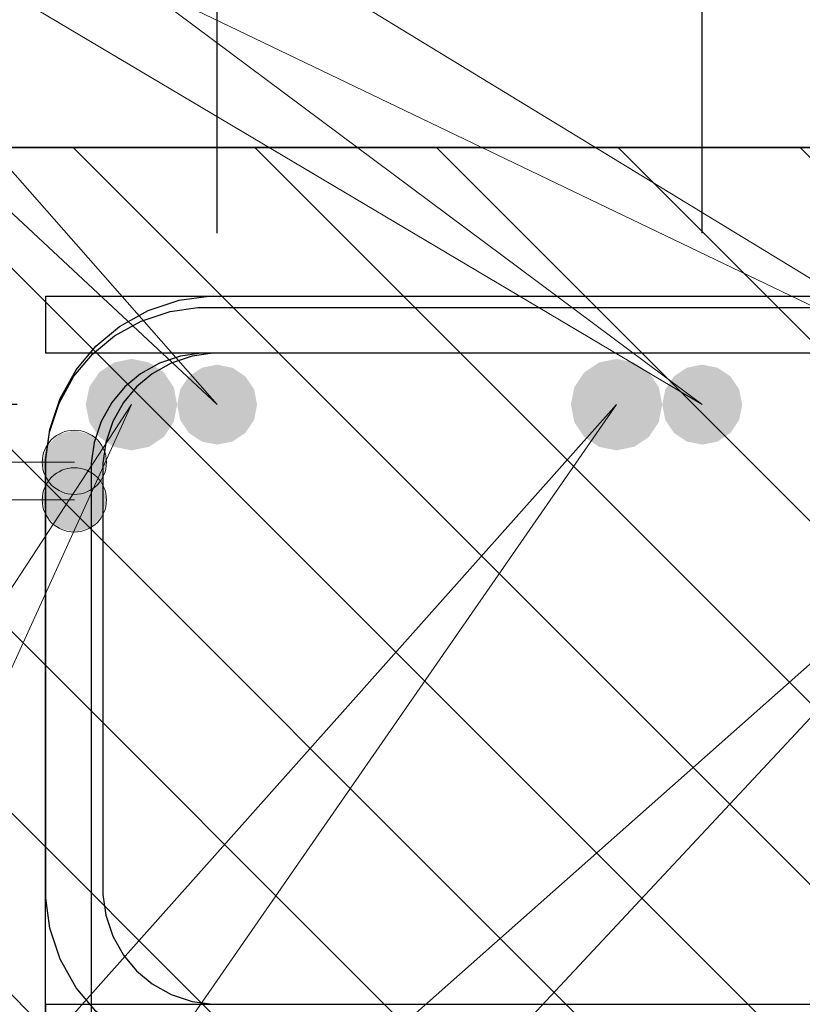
# Model space of a CAD drawing. Header units: metres. Extents: x -38 to 93, y -15 to 21.
# Tile 53 of 151: x 72.179 to 72.316, y 4.539 to 4.711. Entities that reach past the tile are written whole.
import ezdxf

# ---------------------------------------------------------------- set-up
doc = ezdxf.new("R2010")
doc.units = ezdxf.units.M
doc.header["$PDMODE"] = 65
for name, color, linetype, lineweight in [('XR$4$Арм. стержнями верхней зоны', 180, 'Continuous', 35), ('XR$4$Арм. стержнями нижней зоны', 180, 'Continuous', 35), ('XR$4$Арм.стержн. Арматура края', 96, 'Continuous', 35), ('XR$4$Арм.стержн. Доп. арматура', 180, 'Continuous', 35), ('XR$4$Арм.стержн. Хомут', 240, 'Continuous', 35), ('XR$4$Арм.стержн.горизонт. 1', 180, 'Continuous', 35), ('XR$4$Размерная линия (1)', 7, 'Continuous', 13), ('XR$6$Арм. стержнями верхней зоны', 180, 'Continuous', 35), ('XR$6$Арм. стержнями нижней зоны', 180, 'Continuous', 35), ('XR$6$Арм.стержн. Арматура края', 96, 'Continuous', 35), ('XR$6$Арм.стержн. Доп. арматура', 180, 'Continuous', 35), ('XR$6$Арм.стержн. Хомут', 240, 'Continuous', 35), ('XR$6$Арм.стержн.горизонт. 1', 180, 'Continuous', 35), ('XR$6$Размерная линия (1)', 7, 'Continuous', 13)]:
    doc.layers.add(name, color=color, linetype=linetype, lineweight=lineweight)
doc.styles.add('ISOCPEUR', font='txt')
doc.dimstyles.new('DIMSTYLE_11', dxfattribs={"dimtxt": 0.03, "dimasz": 0.03, "dimexe": 0, "dimexo": 0, "dimgap": 0.015, "dimtad": 2, "dimdec": 0, "dimlfac": 1000, "dimrnd": 1, "dimzin": 12, "dimdsep": 46, "dimtxsty": 'ISOCPEUR', "dimblk1": 'ALL_ML_STRICH', "dimblk2": 'ALL_ML_STRICH', "dimsah": 1, "dimcen": 0, "dimclrd": 7, "dimclre": 256, "dimclrt": 7, "dimadec": 0, "dimazin": 0, "dimtfac": 1, "dimtdec": 0, "dimtix": 1, "dimtmove": 2, "dimatfit": 3, "dimfxl": 0, "dimtvp": 1.2, "dimtzin": 0, "dimlwd": 0, "dimlwe": -3, "dimarcsym": 0})
doc.dimstyles.new('DIMSTYLE_12', dxfattribs={"dimtxt": 0.03, "dimasz": 0.03, "dimexe": 0, "dimexo": 0, "dimgap": 0.015, "dimtad": 2, "dimdec": 0, "dimlfac": 1000, "dimrnd": 1, "dimzin": 12, "dimdsep": 46, "dimtxsty": 'ISOCPEUR', "dimblk1": 'ALL_ML_STRICH', "dimblk2": 'ALL_ML_STRICH', "dimsah": 1, "dimcen": 0, "dimclrd": 7, "dimclre": 256, "dimclrt": 7, "dimadec": 0, "dimazin": 0, "dimtfac": 1, "dimtdec": 0, "dimtix": 1, "dimtmove": 2, "dimatfit": 3, "dimfxl": 0, "dimtzin": 0, "dimlwd": 0, "dimlwe": -3, "dimarcsym": 0})
doc.dimstyles.new('DIMSTYLE_15', dxfattribs={"dimtxt": 0.03, "dimasz": 0.03, "dimexe": 0, "dimexo": 0, "dimgap": 0.015, "dimtad": 2, "dimdec": 0, "dimlfac": 1000, "dimrnd": 5, "dimzin": 12, "dimdsep": 46, "dimtxsty": 'ISOCPEUR', "dimblk1": 'ALL_ML_STRICH', "dimblk2": 'ALL_ML_STRICH', "dimsah": 1, "dimcen": 0, "dimclrd": 7, "dimclre": 256, "dimclrt": 7, "dimadec": 0, "dimazin": 0, "dimtfac": 1, "dimtdec": 0, "dimtix": 1, "dimtmove": 2, "dimatfit": 3, "dimfxl": 0, "dimtvp": 1.2, "dimtzin": 0, "dimlwd": 0, "dimlwe": -3, "dimarcsym": 0})
doc.dimstyles.new('DIMSTYLE_16', dxfattribs={"dimtxt": 0.03, "dimasz": 0.03, "dimexe": 0, "dimexo": 0, "dimgap": 0.015, "dimtad": 2, "dimdec": 0, "dimlfac": 1000, "dimrnd": 5, "dimzin": 12, "dimdsep": 46, "dimtxsty": 'ISOCPEUR', "dimblk1": 'ALL_ML_STRICH', "dimblk2": 'ALL_ML_STRICH', "dimsah": 1, "dimcen": 0, "dimclrd": 7, "dimclre": 256, "dimclrt": 7, "dimadec": 0, "dimazin": 0, "dimtfac": 1, "dimtdec": 0, "dimtix": 1, "dimtmove": 2, "dimatfit": 3, "dimfxl": 0, "dimtzin": 0, "dimlwd": 0, "dimlwe": -3, "dimarcsym": 0})
pattern_1 = [(135, (0, 0), (-0.031819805, -0.031819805), [0.4, -0.05, 0, -0.05]), (135, (-0.01591, -0.01591), (-0.031819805, -0.031819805), [0.8, -0.1, 0.1, -0.1])]

# ---------------------------------------------------------------- blocks, each defined once
blk = doc.blocks.new('ALL_ML_STRICH')
at = {"color": 0, "linetype": 'ByBlock', "lineweight": -2}
for p, q in [((0, -0.5), (0, 0.5)), ((-0.3, -0.3), (0.3, 0.3)), ((-1, 0), (0.5, 0))]:
    blk.add_line(p, q, dxfattribs=at)
blk = doc.blocks.new('*D189')
at = {"layer": 'DEFPOINTS', "color": 7, "linetype": 'Continuous', "lineweight": 13, "transparency": 33554687}
for p in [(72.1583, 4.7757), (72.1583, 4.68864), (72.2133, 4.65364)]:
    blk.add_point(p, dxfattribs=at)
at = {"layer": 'XR$4$Размерная линия (1)', "color": 9, "linetype": 'Continuous', "lineweight": -2, "true_color": 0xc7c7c7, "transparency": 33554687}
for p, q in [((72.1583, 4.70864), (72.1583, 4.7757)), ((72.2133, 4.67364), (72.2133, 4.7757))]:
    blk.add_line(p, q, dxfattribs=at)
at = {"layer": 'XR$4$Размерная линия (1)', "color": 7, "linetype": 'Continuous', "lineweight": -2, "transparency": 33554687}
blk.add_line((72.1583, 4.7757), (72.2133, 4.7757), dxfattribs=at)
at = {"layer": 'XR$4$Размерная линия (1)', "color": 7, "linetype": 'Continuous', "lineweight": 13, "transparency": 33554687, "xscale": 0.03, "yscale": 0.03, "zscale": 0.03, "rotation": 180}
blk.add_blockref('ALL_ML_STRICH', (72.1583, 4.7757), dxfattribs=at)
at = {"layer": 'XR$4$Размерная линия (1)', "color": 7, "linetype": 'Continuous', "lineweight": 13, "transparency": 33554687, "xscale": 0.03, "yscale": 0.03, "zscale": 0.03}
blk.add_blockref('ALL_ML_STRICH', (72.2133, 4.7757), dxfattribs=at)
at = {"layer": 'XR$4$Размерная линия (1)', "color": 7, "linetype": 'Continuous', "lineweight": 13, "transparency": 33554687, "insert": (72.23958, 4.84958), "char_height": 0.03, "width": 0.06, "attachment_point": 5, "style": 'ISOCPEUR'}
blk.add_mtext('\\A1;{55}', dxfattribs=at)
blk = doc.blocks.new('*D190')
at = {"layer": 'DEFPOINTS', "color": 7, "linetype": 'Continuous', "lineweight": 13, "transparency": 33554687}
for p in [(72.2133, 4.7757), (72.2133, 4.65364), (72.29823, 4.65364)]:
    blk.add_point(p, dxfattribs=at)
at = {"layer": 'XR$4$Размерная линия (1)', "color": 9, "linetype": 'Continuous', "lineweight": -2, "true_color": 0xc7c7c7, "transparency": 33554687}
for p, q in [((72.2133, 4.67364), (72.2133, 4.7757)), ((72.29823, 4.67364), (72.29823, 4.7757))]:
    blk.add_line(p, q, dxfattribs=at)
at = {"layer": 'XR$4$Размерная линия (1)', "color": 7, "linetype": 'Continuous', "lineweight": -2, "transparency": 33554687}
blk.add_line((72.2133, 4.7757), (72.29823, 4.7757), dxfattribs=at)
at = {"layer": 'XR$4$Размерная линия (1)', "color": 7, "linetype": 'Continuous', "lineweight": 13, "transparency": 33554687, "xscale": 0.03, "yscale": 0.03, "zscale": 0.03, "rotation": 180}
blk.add_blockref('ALL_ML_STRICH', (72.2133, 4.7757), dxfattribs=at)
at = {"layer": 'XR$4$Размерная линия (1)', "color": 7, "linetype": 'Continuous', "lineweight": 13, "transparency": 33554687, "xscale": 0.03, "yscale": 0.03, "zscale": 0.03}
blk.add_blockref('ALL_ML_STRICH', (72.29823, 4.7757), dxfattribs=at)
at = {"layer": 'XR$4$Размерная линия (1)', "color": 7, "linetype": 'Continuous', "lineweight": 13, "transparency": 33554687, "insert": (72.25727, 4.7982), "char_height": 0.03, "width": 0.06, "attachment_point": 5, "style": 'ISOCPEUR'}
blk.add_mtext('\\A1;{85}', dxfattribs=at)
blk = doc.blocks.new('*D191')
at = {"layer": 'DEFPOINTS', "color": 7, "linetype": 'Continuous', "lineweight": 13, "transparency": 33554687}
for p in [(72.29823, 4.7757), (72.29823, 4.65364), (72.3533, 4.65364)]:
    blk.add_point(p, dxfattribs=at)
at = {"layer": 'XR$4$Размерная линия (1)', "color": 9, "linetype": 'Continuous', "lineweight": -2, "true_color": 0xc7c7c7, "transparency": 33554687}
for p, q in [((72.29823, 4.67364), (72.29823, 4.7757)), ((72.3533, 4.67364), (72.3533, 4.7757))]:
    blk.add_line(p, q, dxfattribs=at)
at = {"layer": 'XR$4$Размерная линия (1)', "color": 7, "linetype": 'Continuous', "lineweight": -2, "transparency": 33554687}
blk.add_line((72.29823, 4.7757), (72.3533, 4.7757), dxfattribs=at)
at = {"layer": 'XR$4$Размерная линия (1)', "color": 7, "linetype": 'Continuous', "lineweight": 13, "transparency": 33554687, "xscale": 0.03, "yscale": 0.03, "zscale": 0.03, "rotation": 180}
blk.add_blockref('ALL_ML_STRICH', (72.29823, 4.7757), dxfattribs=at)
at = {"layer": 'XR$4$Размерная линия (1)', "color": 7, "linetype": 'Continuous', "lineweight": 13, "transparency": 33554687, "xscale": 0.03, "yscale": 0.03, "zscale": 0.03}
blk.add_blockref('ALL_ML_STRICH', (72.3533, 4.7757), dxfattribs=at)
at = {"layer": 'XR$4$Размерная линия (1)', "color": 7, "linetype": 'Continuous', "lineweight": 13, "transparency": 33554687, "insert": (72.39182, 4.79891), "char_height": 0.03, "width": 0.06, "attachment_point": 5, "style": 'ISOCPEUR'}
blk.add_mtext('\\A1;{55}', dxfattribs=at)
blk = doc.blocks.new('*D291')
at = {"layer": 'DEFPOINTS', "color": 7, "linetype": 'Continuous', "lineweight": 13, "transparency": 33554687}
for p in [(72.1983, 4.64364), (72.113, 4.52364), (72.19827, 4.52364)]:
    blk.add_point(p, dxfattribs=at)
at = {"layer": 'XR$4$Размерная линия (1)', "color": 9, "linetype": 'Continuous', "lineweight": -2, "true_color": 0xc7c7c7, "transparency": 33554687}
for p, q in [((72.1783, 4.64364), (72.113, 4.64364)), ((72.17827, 4.52364), (72.113, 4.52364))]:
    blk.add_line(p, q, dxfattribs=at)
at = {"layer": 'XR$4$Размерная линия (1)', "color": 7, "linetype": 'Continuous', "lineweight": -2, "transparency": 33554687}
blk.add_line((72.113, 4.52364), (72.113, 4.64364), dxfattribs=at)
at = {"layer": 'XR$4$Размерная линия (1)', "color": 7, "linetype": 'Continuous', "lineweight": 13, "transparency": 33554687, "xscale": 0.03, "yscale": 0.03, "zscale": 0.03}
for p, rotation in [((72.113, 4.64364), 90), ((72.113, 4.52364), 270)]:
    blk.add_blockref('ALL_ML_STRICH', p, dxfattribs=dict(at, rotation=rotation))
at = {"layer": 'XR$4$Размерная линия (1)', "color": 7, "linetype": 'Continuous', "lineweight": 13, "transparency": 33554687, "insert": (72.0905, 4.58814), "char_height": 0.03, "width": 0.09, "attachment_point": 5, "rotation": 90, "style": 'ISOCPEUR'}
blk.add_mtext('\\A1;{120}', dxfattribs=at)
blk = doc.blocks.new('*D292')
at = {"layer": 'DEFPOINTS', "color": 7, "linetype": 'Continuous', "lineweight": 13, "transparency": 33554687}
for p in [(72.1583, 4.68864), (72.113, 4.64364), (72.1983, 4.64364)]:
    blk.add_point(p, dxfattribs=at)
at = {"layer": 'XR$4$Размерная линия (1)', "color": 9, "linetype": 'Continuous', "lineweight": -2, "true_color": 0xc7c7c7, "transparency": 33554687}
for p, q in [((72.1383, 4.68864), (72.113, 4.68864)), ((72.1783, 4.64364), (72.113, 4.64364))]:
    blk.add_line(p, q, dxfattribs=at)
at = {"layer": 'XR$4$Размерная линия (1)', "color": 7, "linetype": 'Continuous', "lineweight": -2, "transparency": 33554687}
blk.add_line((72.113, 4.64364), (72.113, 4.68864), dxfattribs=at)
at = {"layer": 'XR$4$Размерная линия (1)', "color": 7, "linetype": 'Continuous', "lineweight": 13, "transparency": 33554687, "xscale": 0.03, "yscale": 0.03, "zscale": 0.03}
for p, rotation in [((72.113, 4.68864), 90), ((72.113, 4.64364), 270)]:
    blk.add_blockref('ALL_ML_STRICH', p, dxfattribs=dict(at, rotation=rotation))
at = {"layer": 'XR$4$Размерная линия (1)', "color": 7, "linetype": 'Continuous', "lineweight": 13, "transparency": 33554687, "insert": (72.0906, 4.73092), "char_height": 0.03, "width": 0.06, "attachment_point": 5, "rotation": 90, "style": 'ISOCPEUR'}
blk.add_mtext('\\A1;{45}', dxfattribs=at)
blk = doc.blocks.new('*D784')
at = {"layer": 'DEFPOINTS', "color": 7, "linetype": 'Continuous', "lineweight": 13, "transparency": 33554687}
for p in [(72.1583, 4.7757), (72.1583, 4.68864), (72.2133, 4.65364)]:
    blk.add_point(p, dxfattribs=at)
at = {"layer": 'XR$6$Размерная линия (1)', "color": 9, "linetype": 'Continuous', "lineweight": -2, "true_color": 0xc7c7c7, "transparency": 33554687}
for p, q in [((72.1583, 4.70864), (72.1583, 4.7757)), ((72.2133, 4.67364), (72.2133, 4.7757))]:
    blk.add_line(p, q, dxfattribs=at)
at = {"layer": 'XR$6$Размерная линия (1)', "color": 7, "linetype": 'Continuous', "lineweight": -2, "transparency": 33554687}
blk.add_line((72.1583, 4.7757), (72.2133, 4.7757), dxfattribs=at)
at = {"layer": 'XR$6$Размерная линия (1)', "color": 7, "linetype": 'Continuous', "lineweight": 13, "transparency": 33554687, "xscale": 0.03, "yscale": 0.03, "zscale": 0.03, "rotation": 180}
blk.add_blockref('ALL_ML_STRICH', (72.1583, 4.7757), dxfattribs=at)
at = {"layer": 'XR$6$Размерная линия (1)', "color": 7, "linetype": 'Continuous', "lineweight": 13, "transparency": 33554687, "xscale": 0.03, "yscale": 0.03, "zscale": 0.03}
blk.add_blockref('ALL_ML_STRICH', (72.2133, 4.7757), dxfattribs=at)
at = {"layer": 'XR$6$Размерная линия (1)', "color": 7, "linetype": 'Continuous', "lineweight": 13, "transparency": 33554687, "insert": (72.23958, 4.84958), "char_height": 0.03, "width": 0.06, "attachment_point": 5, "style": 'ISOCPEUR'}
blk.add_mtext('\\A1;{55}', dxfattribs=at)
blk = doc.blocks.new('*D785')
at = {"layer": 'DEFPOINTS', "color": 7, "linetype": 'Continuous', "lineweight": 13, "transparency": 33554687}
for p in [(72.2133, 4.7757), (72.2133, 4.65364), (72.29823, 4.65364)]:
    blk.add_point(p, dxfattribs=at)
at = {"layer": 'XR$6$Размерная линия (1)', "color": 9, "linetype": 'Continuous', "lineweight": -2, "true_color": 0xc7c7c7, "transparency": 33554687}
for p, q in [((72.2133, 4.67364), (72.2133, 4.7757)), ((72.29823, 4.67364), (72.29823, 4.7757))]:
    blk.add_line(p, q, dxfattribs=at)
at = {"layer": 'XR$6$Размерная линия (1)', "color": 7, "linetype": 'Continuous', "lineweight": -2, "transparency": 33554687}
blk.add_line((72.2133, 4.7757), (72.29823, 4.7757), dxfattribs=at)
at = {"layer": 'XR$6$Размерная линия (1)', "color": 7, "linetype": 'Continuous', "lineweight": 13, "transparency": 33554687, "xscale": 0.03, "yscale": 0.03, "zscale": 0.03, "rotation": 180}
blk.add_blockref('ALL_ML_STRICH', (72.2133, 4.7757), dxfattribs=at)
at = {"layer": 'XR$6$Размерная линия (1)', "color": 7, "linetype": 'Continuous', "lineweight": 13, "transparency": 33554687, "xscale": 0.03, "yscale": 0.03, "zscale": 0.03}
blk.add_blockref('ALL_ML_STRICH', (72.29823, 4.7757), dxfattribs=at)
at = {"layer": 'XR$6$Размерная линия (1)', "color": 7, "linetype": 'Continuous', "lineweight": 13, "transparency": 33554687, "insert": (72.25727, 4.7982), "char_height": 0.03, "width": 0.06, "attachment_point": 5, "style": 'ISOCPEUR'}
blk.add_mtext('\\A1;{85}', dxfattribs=at)
blk = doc.blocks.new('*D786')
at = {"layer": 'DEFPOINTS', "color": 7, "linetype": 'Continuous', "lineweight": 13, "transparency": 33554687}
for p in [(72.29823, 4.7757), (72.29823, 4.65364), (72.3533, 4.65364)]:
    blk.add_point(p, dxfattribs=at)
at = {"layer": 'XR$6$Размерная линия (1)', "color": 9, "linetype": 'Continuous', "lineweight": -2, "true_color": 0xc7c7c7, "transparency": 33554687}
for p, q in [((72.29823, 4.67364), (72.29823, 4.7757)), ((72.3533, 4.67364), (72.3533, 4.7757))]:
    blk.add_line(p, q, dxfattribs=at)
at = {"layer": 'XR$6$Размерная линия (1)', "color": 7, "linetype": 'Continuous', "lineweight": -2, "transparency": 33554687}
blk.add_line((72.29823, 4.7757), (72.3533, 4.7757), dxfattribs=at)
at = {"layer": 'XR$6$Размерная линия (1)', "color": 7, "linetype": 'Continuous', "lineweight": 13, "transparency": 33554687, "xscale": 0.03, "yscale": 0.03, "zscale": 0.03, "rotation": 180}
blk.add_blockref('ALL_ML_STRICH', (72.29823, 4.7757), dxfattribs=at)
at = {"layer": 'XR$6$Размерная линия (1)', "color": 7, "linetype": 'Continuous', "lineweight": 13, "transparency": 33554687, "xscale": 0.03, "yscale": 0.03, "zscale": 0.03}
blk.add_blockref('ALL_ML_STRICH', (72.3533, 4.7757), dxfattribs=at)
at = {"layer": 'XR$6$Размерная линия (1)', "color": 7, "linetype": 'Continuous', "lineweight": 13, "transparency": 33554687, "insert": (72.39182, 4.79891), "char_height": 0.03, "width": 0.06, "attachment_point": 5, "style": 'ISOCPEUR'}
blk.add_mtext('\\A1;{55}', dxfattribs=at)
blk = doc.blocks.new('*D857')
at = {"layer": 'DEFPOINTS', "color": 7, "linetype": 'Continuous', "lineweight": 13, "transparency": 33554687}
for p in [(72.1983, 4.64364), (72.113, 4.52364), (72.19827, 4.52364)]:
    blk.add_point(p, dxfattribs=at)
at = {"layer": 'XR$6$Размерная линия (1)', "color": 9, "linetype": 'Continuous', "lineweight": -2, "true_color": 0xc7c7c7, "transparency": 33554687}
for p, q in [((72.1783, 4.64364), (72.113, 4.64364)), ((72.17827, 4.52364), (72.113, 4.52364))]:
    blk.add_line(p, q, dxfattribs=at)
at = {"layer": 'XR$6$Размерная линия (1)', "color": 7, "linetype": 'Continuous', "lineweight": -2, "transparency": 33554687}
blk.add_line((72.113, 4.52364), (72.113, 4.64364), dxfattribs=at)
at = {"layer": 'XR$6$Размерная линия (1)', "color": 7, "linetype": 'Continuous', "lineweight": 13, "transparency": 33554687, "xscale": 0.03, "yscale": 0.03, "zscale": 0.03}
for p, rotation in [((72.113, 4.64364), 90), ((72.113, 4.52364), 270)]:
    blk.add_blockref('ALL_ML_STRICH', p, dxfattribs=dict(at, rotation=rotation))
at = {"layer": 'XR$6$Размерная линия (1)', "color": 7, "linetype": 'Continuous', "lineweight": 13, "transparency": 33554687, "insert": (72.0905, 4.58814), "char_height": 0.03, "width": 0.09, "attachment_point": 5, "rotation": 90, "style": 'ISOCPEUR'}
blk.add_mtext('\\A1;{120}', dxfattribs=at)
blk = doc.blocks.new('*D858')
at = {"layer": 'DEFPOINTS', "color": 7, "linetype": 'Continuous', "lineweight": 13, "transparency": 33554687}
for p in [(72.1583, 4.68864), (72.113, 4.64364), (72.1983, 4.64364)]:
    blk.add_point(p, dxfattribs=at)
at = {"layer": 'XR$6$Размерная линия (1)', "color": 9, "linetype": 'Continuous', "lineweight": -2, "true_color": 0xc7c7c7, "transparency": 33554687}
for p, q in [((72.1383, 4.68864), (72.113, 4.68864)), ((72.1783, 4.64364), (72.113, 4.64364))]:
    blk.add_line(p, q, dxfattribs=at)
at = {"layer": 'XR$6$Размерная линия (1)', "color": 7, "linetype": 'Continuous', "lineweight": -2, "transparency": 33554687}
blk.add_line((72.113, 4.64364), (72.113, 4.68864), dxfattribs=at)
at = {"layer": 'XR$6$Размерная линия (1)', "color": 7, "linetype": 'Continuous', "lineweight": 13, "transparency": 33554687, "xscale": 0.03, "yscale": 0.03, "zscale": 0.03}
for p, rotation in [((72.113, 4.68864), 90), ((72.113, 4.64364), 270)]:
    blk.add_blockref('ALL_ML_STRICH', p, dxfattribs=dict(at, rotation=rotation))
at = {"layer": 'XR$6$Размерная линия (1)', "color": 7, "linetype": 'Continuous', "lineweight": 13, "transparency": 33554687, "insert": (72.0906, 4.73092), "char_height": 0.03, "width": 0.06, "attachment_point": 5, "rotation": 90, "style": 'ISOCPEUR'}
blk.add_mtext('\\A1;{45}', dxfattribs=at)

msp = doc.modelspace()

# ---------------------------------------------------------------- hatches: boundary and pattern name
at = {"linetype": 'Continuous', "lineweight": 13, "transparency": 33554687}
h = msp.add_hatch(dxfattribs=at)
h.set_pattern_fill('__________540', scale=0.015, style=0, pattern_type=2)
h.set_pattern_definition(pattern_1)
h.paths.add_polyline_path([(72.15831, 4.68864), (72.15831, 4.48864), (72.62198, 4.48864), (72.62198, 4.68864)], flags=0)
h = msp.add_hatch(dxfattribs=at)
h.set_pattern_fill('__________540', scale=0.015, style=0, pattern_type=2)
h.set_pattern_definition(pattern_1)
h.paths.add_polyline_path([(72.15831, 4.68864), (72.15831, 4.48864), (72.62198, 4.48864), (72.62198, 4.68864)], flags=0)
at = {"layer": 'XR$4$Арм.стержн. Арматура края', "linetype": 'Continuous', "lineweight": 13, "transparency": 33554687}
for points in [[(72.18347, 4.63635), (72.18549, 4.6287), (72.18549, 4.63837)], [(72.18549, 4.63837), (72.1883, 4.62791), (72.1883, 4.63916)], [(72.18549, 4.63837), (72.18549, 4.6287), (72.1883, 4.62791)], [(72.1883, 4.63916), (72.1883, 4.62791), (72.19112, 4.6287)], [(72.1883, 4.63916), (72.19112, 4.6287), (72.19112, 4.63837)], [(72.19112, 4.63837), (72.19112, 4.6287), (72.19314, 4.63072)], [(72.19112, 4.63837), (72.19314, 4.63072), (72.19314, 4.63635)], [(72.18347, 4.63072), (72.18347, 4.63635), (72.18268, 4.63354)], [(72.18347, 4.63635), (72.18347, 4.63072), (72.18549, 4.6287)], [(72.19314, 4.63635), (72.19314, 4.63072), (72.19393, 4.63354)]]:
    msp.add_hatch(color=7, dxfattribs=at).paths.add_polyline_path(points)
at = {"layer": 'XR$4$Арм.стержн. Доп. арматура', "linetype": 'Continuous', "lineweight": 50, "transparency": 33554687}
for points in [[(72.2203, 4.64364), (72.21977, 4.64632), (72.21825, 4.64859), (72.21598, 4.6501), (72.2133, 4.65064), (72.21063, 4.6501), (72.20835, 4.64859), (72.20684, 4.64632), (72.2063, 4.64364), (72.20684, 4.64096), (72.20835, 4.63869), (72.21063, 4.63717), (72.2133, 4.63664), (72.21598, 4.63717), (72.21825, 4.63869), (72.21977, 4.64096)], [(72.30523, 4.64364), (72.3047, 4.64632), (72.30318, 4.64859), (72.30091, 4.6501), (72.29823, 4.65064), (72.29555, 4.6501), (72.29328, 4.64859), (72.29176, 4.64632), (72.29123, 4.64364), (72.29176, 4.64096), (72.29328, 4.63869), (72.29555, 4.63717), (72.29823, 4.63664), (72.30091, 4.63717), (72.30318, 4.63869), (72.3047, 4.64096)]]:
    msp.add_hatch(color=7, dxfattribs=at).paths.add_polyline_path(points)
at = {"layer": 'XR$4$Арм.стержн.горизонт. 1', "linetype": 'Continuous', "lineweight": 50, "transparency": 33554687}
for points in [[(72.2063, 4.64364), (72.2057, 4.6467), (72.20396, 4.64929), (72.20137, 4.65103), (72.1983, 4.65164), (72.19524, 4.65103), (72.19265, 4.64929), (72.19091, 4.6467), (72.1903, 4.64364), (72.19091, 4.64058), (72.19265, 4.63798), (72.19524, 4.63625), (72.1983, 4.63564), (72.20137, 4.63625), (72.20396, 4.63798), (72.2057, 4.64058)], [(72.29123, 4.64364), (72.29062, 4.6467), (72.28889, 4.64929), (72.28629, 4.65103), (72.28323, 4.65164), (72.28017, 4.65103), (72.27757, 4.64929), (72.27584, 4.6467), (72.27523, 4.64364), (72.27584, 4.64058), (72.27757, 4.63798), (72.28017, 4.63625), (72.28323, 4.63564), (72.28629, 4.63625), (72.28889, 4.63798), (72.29062, 4.64058)]]:
    msp.add_hatch(color=7, dxfattribs=at).paths.add_polyline_path(points)
at = {"layer": 'XR$6$Арм.стержн. Арматура края', "linetype": 'Continuous', "lineweight": 13, "transparency": 33554687}
for points in [[(72.18347, 4.62976), (72.18549, 4.62211), (72.18549, 4.63179)], [(72.18549, 4.63179), (72.1883, 4.62132), (72.1883, 4.63257)], [(72.18549, 4.63179), (72.18549, 4.62211), (72.1883, 4.62132)], [(72.1883, 4.63257), (72.1883, 4.62132), (72.19112, 4.62211)], [(72.1883, 4.63257), (72.19112, 4.62211), (72.19112, 4.63179)], [(72.19112, 4.63179), (72.19112, 4.62211), (72.19314, 4.62414)], [(72.19112, 4.63179), (72.19314, 4.62414), (72.19314, 4.62976)], [(72.18347, 4.62414), (72.18347, 4.62976), (72.18268, 4.62695)], [(72.18347, 4.62976), (72.18347, 4.62414), (72.18549, 4.62211)], [(72.19314, 4.62976), (72.19314, 4.62414), (72.19393, 4.62695)]]:
    msp.add_hatch(color=7, dxfattribs=at).paths.add_polyline_path(points)
at = {"layer": 'XR$6$Арм.стержн. Доп. арматура', "linetype": 'Continuous', "lineweight": 50, "transparency": 33554687}
for points in [[(72.2203, 4.64364), (72.21977, 4.64632), (72.21825, 4.64859), (72.21598, 4.6501), (72.2133, 4.65064), (72.21063, 4.6501), (72.20835, 4.64859), (72.20684, 4.64632), (72.2063, 4.64364), (72.20684, 4.64096), (72.20835, 4.63869), (72.21063, 4.63717), (72.2133, 4.63664), (72.21598, 4.63717), (72.21825, 4.63869), (72.21977, 4.64096)], [(72.30523, 4.64364), (72.3047, 4.64632), (72.30318, 4.64859), (72.30091, 4.6501), (72.29823, 4.65064), (72.29555, 4.6501), (72.29328, 4.64859), (72.29176, 4.64632), (72.29123, 4.64364), (72.29176, 4.64096), (72.29328, 4.63869), (72.29555, 4.63717), (72.29823, 4.63664), (72.30091, 4.63717), (72.30318, 4.63869), (72.3047, 4.64096)]]:
    msp.add_hatch(color=7, dxfattribs=at).paths.add_polyline_path(points)
at = {"layer": 'XR$6$Арм.стержн.горизонт. 1', "linetype": 'Continuous', "lineweight": 50, "transparency": 33554687}
for points in [[(72.2063, 4.64364), (72.2057, 4.6467), (72.20396, 4.64929), (72.20137, 4.65103), (72.1983, 4.65164), (72.19524, 4.65103), (72.19265, 4.64929), (72.19091, 4.6467), (72.1903, 4.64364), (72.19091, 4.64058), (72.19265, 4.63798), (72.19524, 4.63625), (72.1983, 4.63564), (72.20137, 4.63625), (72.20396, 4.63798), (72.2057, 4.64058)], [(72.29123, 4.64364), (72.29062, 4.6467), (72.28889, 4.64929), (72.28629, 4.65103), (72.28323, 4.65164), (72.28017, 4.65103), (72.27757, 4.64929), (72.27584, 4.6467), (72.27523, 4.64364), (72.27584, 4.64058), (72.27757, 4.63798), (72.28017, 4.63625), (72.28323, 4.63564), (72.28629, 4.63625), (72.28889, 4.63798), (72.29062, 4.64058)]]:
    msp.add_hatch(color=7, dxfattribs=at).paths.add_polyline_path(points)

# ---------------------------------------------------------------- linework, layer by layer
at = {"color": 7, "linetype": 'Continuous', "lineweight": 35, "transparency": 33554687}
msp.add_line((72.62198, 4.68864), (72.15831, 4.68864), dxfattribs=at)
msp.add_line((72.62198, 4.68864), (72.15831, 4.68864), dxfattribs=at)
at = {"layer": 'XR$4$Арм. стержнями верхней зоны', "color": 4, "linetype": 'Continuous', "lineweight": 25, "transparency": 33554687}
msp.add_lwpolyline([(72.1833, 4.66264), (72.62698, 4.66264), (72.62698, 4.65264), (72.1833, 4.65264), (72.1833, 4.66264)], dxfattribs=at)
at = {"layer": 'XR$4$Арм. стержнями нижней зоны', "color": 4, "linetype": 'Continuous', "lineweight": 25, "transparency": 33554687}
msp.add_lwpolyline([(72.1833, 4.53864), (72.62698, 4.53864), (72.62698, 4.52864), (72.1833, 4.52864), (72.1833, 4.53864)], dxfattribs=at)
at = {"layer": 'XR$4$Арм.стержн. Арматура края', "color": 7, "linetype": 'Continuous', "lineweight": 13, "transparency": 33554687}
for p, q in [((72.1883, 4.63916), (72.1883, 4.63916)), ((72.01943, 4.63354), (72.1883, 4.63354)), ((72.18268, 4.63354), (72.18268, 4.63354)), ((72.19393, 4.63354), (72.19393, 4.63354)), ((72.1883, 4.62791), (72.1883, 4.62791))]:
    msp.add_line(p, q, dxfattribs=at)
at = {"layer": 'XR$4$Арм.стержн. Арматура края', "color": 4, "linetype": 'Continuous', "lineweight": 25, "transparency": 33554687}
for points in [[(72.62698, 4.52864), (72.21187, 4.52864), (72.20665, 4.52936), (72.20121, 4.53116), (72.1962, 4.53396), (72.19208, 4.53741), (72.18863, 4.54154), (72.18582, 4.54655), (72.18403, 4.55199), (72.1833, 4.5572), (72.1833, 4.63407), (72.18403, 4.63929), (72.18582, 4.64473), (72.18863, 4.64974), (72.19208, 4.65387), (72.1962, 4.65731), (72.20121, 4.66012), (72.20665, 4.66191), (72.21187, 4.66264), (72.62698, 4.66264)], [(72.62698, 4.65264), (72.21256, 4.65264), (72.20893, 4.65213), (72.20526, 4.65092), (72.2019, 4.64904), (72.19918, 4.64677), (72.1969, 4.64404), (72.19502, 4.64068), (72.19381, 4.63702), (72.1933, 4.63338), (72.1933, 4.55789), (72.19381, 4.55426), (72.19502, 4.55059), (72.1969, 4.54724), (72.19918, 4.54451), (72.2019, 4.54223), (72.20526, 4.54035), (72.20893, 4.53914), (72.21256, 4.53864), (72.62698, 4.53864)]]:
    msp.add_lwpolyline(points, dxfattribs=at)
at = {"layer": 'XR$4$Арм.стержн. Арматура края', "color": 7, "linetype": 'Continuous', "lineweight": 13, "transparency": 33554687}
msp.add_circle((72.1883, 4.63354), 0.00563, dxfattribs=at)
at = {"layer": 'XR$4$Арм.стержн. Доп. арматура', "color": 7, "linetype": 'Continuous', "lineweight": 13, "transparency": 33554687}
for q in [(72.3533, 4.64364), (72.29823, 4.64364), (72.2133, 4.64364)]:
    msp.add_line((72.05096, 4.82825), q, dxfattribs=at)
at = {"layer": 'XR$4$Арм.стержн. Хомут', "color": 40, "linetype": 'Continuous', "lineweight": 25, "transparency": 33554687}
for points in [[(72.18327, 4.43649), (72.18327, 4.63396), (72.18395, 4.63884), (72.18562, 4.64392), (72.18824, 4.6486), (72.19146, 4.65245), (72.19531, 4.65567), (72.19998, 4.65828), (72.20506, 4.65996), (72.20994, 4.66064), (72.35663, 4.66064), (72.36151, 4.65996), (72.36659, 4.65828), (72.37126, 4.65567), (72.37512, 4.65245), (72.37833, 4.6486), (72.38095, 4.64392), (72.38263, 4.63884), (72.3833, 4.63396), (72.3833, 4.44031)], [(72.18327, 4.43649), (72.18327, 4.63396), (72.18395, 4.63884), (72.18562, 4.64392), (72.18824, 4.6486), (72.19146, 4.65245), (72.19531, 4.65567), (72.19998, 4.65828), (72.20506, 4.65996), (72.20994, 4.66064), (72.35663, 4.66064), (72.36151, 4.65996), (72.36659, 4.65828), (72.37126, 4.65567), (72.37512, 4.65245), (72.37833, 4.6486), (72.38095, 4.64392), (72.38263, 4.63884), (72.3833, 4.63396), (72.3833, 4.44031)], [(72.3753, 4.44087), (72.3753, 4.63341), (72.3748, 4.63702), (72.37359, 4.64068), (72.37172, 4.64404), (72.36944, 4.64677), (72.36671, 4.64905), (72.36335, 4.65093), (72.35969, 4.65213), (72.35607, 4.65264), (72.2105, 4.65264), (72.20688, 4.65213), (72.20322, 4.65093), (72.19986, 4.64905), (72.19714, 4.64677), (72.19486, 4.64404), (72.19298, 4.64068), (72.19177, 4.63702), (72.19127, 4.63341), (72.19127, 4.43704)], [(72.3753, 4.44087), (72.3753, 4.63341), (72.3748, 4.63702), (72.37359, 4.64068), (72.37172, 4.64404), (72.36944, 4.64677), (72.36671, 4.64905), (72.36335, 4.65093), (72.35969, 4.65213), (72.35607, 4.65264), (72.2105, 4.65264), (72.20688, 4.65213), (72.20322, 4.65093), (72.19986, 4.64905), (72.19714, 4.64677), (72.19486, 4.64404), (72.19298, 4.64068), (72.19177, 4.63702), (72.19127, 4.63341), (72.19127, 4.43704)]]:
    msp.add_lwpolyline(points, dxfattribs=at)
at = {"layer": 'XR$4$Арм.стержн.горизонт. 1', "color": 7, "linetype": 'Continuous', "lineweight": 13, "transparency": 33554687}
for q in [(72.3683, 4.64364), (72.1983, 4.64364), (72.28323, 4.64364)]:
    msp.add_line((71.96391, 4.28527), q, dxfattribs=at)
at = {"layer": 'XR$6$Арм. стержнями верхней зоны', "color": 4, "linetype": 'Continuous', "lineweight": 25, "transparency": 33554687}
msp.add_lwpolyline([(72.1833, 4.66264), (72.62698, 4.66264), (72.62698, 4.65264), (72.1833, 4.65264), (72.1833, 4.66264)], dxfattribs=at)
at = {"layer": 'XR$6$Арм. стержнями нижней зоны', "color": 4, "linetype": 'Continuous', "lineweight": 25, "transparency": 33554687}
msp.add_lwpolyline([(72.1833, 4.53864), (72.62698, 4.53864), (72.62698, 4.52864), (72.1833, 4.52864), (72.1833, 4.53864)], dxfattribs=at)
at = {"layer": 'XR$6$Арм.стержн. Арматура края', "color": 7, "linetype": 'Continuous', "lineweight": 13, "transparency": 33554687}
for p, q in [((72.1883, 4.63257), (72.1883, 4.63257)), ((72.02427, 4.62695), (72.1883, 4.62695)), ((72.18268, 4.62695), (72.18268, 4.62695)), ((72.19393, 4.62695), (72.19393, 4.62695)), ((72.1883, 4.62132), (72.1883, 4.62132))]:
    msp.add_line(p, q, dxfattribs=at)
at = {"layer": 'XR$6$Арм.стержн. Арматура края', "color": 4, "linetype": 'Continuous', "lineweight": 25, "transparency": 33554687}
for points in [[(72.62698, 4.52864), (72.21187, 4.52864), (72.20665, 4.52936), (72.20121, 4.53116), (72.1962, 4.53396), (72.19208, 4.53741), (72.18863, 4.54154), (72.18582, 4.54655), (72.18403, 4.55199), (72.1833, 4.5572), (72.1833, 4.63407), (72.18403, 4.63929), (72.18582, 4.64473), (72.18863, 4.64974), (72.19208, 4.65387), (72.1962, 4.65731), (72.20121, 4.66012), (72.20665, 4.66191), (72.21187, 4.66264), (72.62698, 4.66264)], [(72.62698, 4.65264), (72.21256, 4.65264), (72.20893, 4.65213), (72.20526, 4.65092), (72.2019, 4.64904), (72.19918, 4.64677), (72.1969, 4.64404), (72.19502, 4.64068), (72.19381, 4.63702), (72.1933, 4.63338), (72.1933, 4.55789), (72.19381, 4.55426), (72.19502, 4.55059), (72.1969, 4.54724), (72.19918, 4.54451), (72.2019, 4.54223), (72.20526, 4.54035), (72.20893, 4.53914), (72.21256, 4.53864), (72.62698, 4.53864)]]:
    msp.add_lwpolyline(points, dxfattribs=at)
at = {"layer": 'XR$6$Арм.стержн. Арматура края', "color": 7, "linetype": 'Continuous', "lineweight": 13, "transparency": 33554687}
msp.add_circle((72.1883, 4.62695), 0.00563, dxfattribs=at)
at = {"layer": 'XR$6$Арм.стержн. Доп. арматура', "color": 7, "linetype": 'Continuous', "lineweight": 13, "transparency": 33554687}
for q in [(72.3533, 4.64364), (72.29823, 4.64364), (72.2133, 4.64364)]:
    msp.add_line((72.06427, 4.78257), q, dxfattribs=at)
at = {"layer": 'XR$6$Арм.стержн. Хомут', "color": 40, "linetype": 'Continuous', "lineweight": 25, "transparency": 33554687}
for points in [[(72.18327, 4.43649), (72.18327, 4.63396), (72.18395, 4.63884), (72.18562, 4.64392), (72.18824, 4.6486), (72.19146, 4.65245), (72.19531, 4.65567), (72.19998, 4.65828), (72.20506, 4.65996), (72.20994, 4.66064), (72.35663, 4.66064), (72.36151, 4.65996), (72.36659, 4.65828), (72.37126, 4.65567), (72.37512, 4.65245), (72.37833, 4.6486), (72.38095, 4.64392), (72.38263, 4.63884), (72.3833, 4.63396), (72.3833, 4.44031)], [(72.18327, 4.43649), (72.18327, 4.63396), (72.18395, 4.63884), (72.18562, 4.64392), (72.18824, 4.6486), (72.19146, 4.65245), (72.19531, 4.65567), (72.19998, 4.65828), (72.20506, 4.65996), (72.20994, 4.66064), (72.35663, 4.66064), (72.36151, 4.65996), (72.36659, 4.65828), (72.37126, 4.65567), (72.37512, 4.65245), (72.37833, 4.6486), (72.38095, 4.64392), (72.38263, 4.63884), (72.3833, 4.63396), (72.3833, 4.44031)], [(72.3753, 4.44087), (72.3753, 4.63341), (72.3748, 4.63702), (72.37359, 4.64068), (72.37172, 4.64404), (72.36944, 4.64677), (72.36671, 4.64905), (72.36335, 4.65093), (72.35969, 4.65213), (72.35607, 4.65264), (72.2105, 4.65264), (72.20688, 4.65213), (72.20322, 4.65093), (72.19986, 4.64905), (72.19714, 4.64677), (72.19486, 4.64404), (72.19298, 4.64068), (72.19177, 4.63702), (72.19127, 4.63341), (72.19127, 4.43704)], [(72.3753, 4.44087), (72.3753, 4.63341), (72.3748, 4.63702), (72.37359, 4.64068), (72.37172, 4.64404), (72.36944, 4.64677), (72.36671, 4.64905), (72.36335, 4.65093), (72.35969, 4.65213), (72.35607, 4.65264), (72.2105, 4.65264), (72.20688, 4.65213), (72.20322, 4.65093), (72.19986, 4.64905), (72.19714, 4.64677), (72.19486, 4.64404), (72.19298, 4.64068), (72.19177, 4.63702), (72.19127, 4.63341), (72.19127, 4.43704)]]:
    msp.add_lwpolyline(points, dxfattribs=at)
at = {"layer": 'XR$6$Арм.стержн.горизонт. 1', "color": 7, "linetype": 'Continuous', "lineweight": 13, "transparency": 33554687}
for q in [(72.28323, 4.64364), (72.3683, 4.64364), (72.1983, 4.64364)]:
    msp.add_line((72.03653, 4.28804), q, dxfattribs=at)

# ---------------------------------------------------------------- dimensions: what is measured, and where the dimension line sits
at = {"layer": 'XR$4$Размерная линия (1)', "color": 7, "linetype": 'Continuous', "lineweight": 13, "transparency": 33554687}
for base, p1, p2, dimstyle, picture, middle in [((72.2133, 4.7757), (72.1583, 4.70864), (72.2133, 4.67364), 'DIMSTYLE_15', '*D189', (72.23958, 4.84958)), ((72.29823, 4.7757), (72.2133, 4.67364), (72.29823, 4.67364), 'DIMSTYLE_16', '*D190', (72.25727, 4.7982)), ((72.3533, 4.7757), (72.29823, 4.67364), (72.3533, 4.67364), 'DIMSTYLE_15', '*D191', (72.39182, 4.79891))]:
    dim = msp.add_linear_dim(base=base, p1=p1, p2=p2, dimstyle=dimstyle, override={"dimpost": '<>', "dimclrd": 7, "dimclre": 9, "dimclrt": 7, "dimlwd": 0, "dimlwe": 65533}, dxfattribs=at)
    dim.commit()
    dim.dimension.update_dxf_attribs({"geometry": picture, "text_midpoint": middle, "dimtype": 160})
for base, p1, p2, dimstyle, picture, middle in [((72.113, 4.68864), (72.1783, 4.64364), (72.1383, 4.68864), 'DIMSTYLE_11', '*D292', (72.0906, 4.73092)), ((72.113, 4.64364), (72.17827, 4.52364), (72.1783, 4.64364), 'DIMSTYLE_12', '*D291', (72.0905, 4.58814))]:
    dim = msp.add_linear_dim(base=base, p1=p1, p2=p2, angle=90, dimstyle=dimstyle, override={"dimpost": '<>', "dimclrd": 7, "dimclre": 9, "dimclrt": 7, "dimlwd": 0, "dimlwe": 65533}, dxfattribs=at)
    dim.commit()
    dim.dimension.update_dxf_attribs({"geometry": picture, "text_midpoint": middle, "dimtype": 160})
at = {"layer": 'XR$6$Размерная линия (1)', "color": 7, "linetype": 'Continuous', "lineweight": 13, "transparency": 33554687}
for base, p1, p2, dimstyle, picture, middle in [((72.2133, 4.7757), (72.1583, 4.70864), (72.2133, 4.67364), 'DIMSTYLE_15', '*D784', (72.23958, 4.84958)), ((72.29823, 4.7757), (72.2133, 4.67364), (72.29823, 4.67364), 'DIMSTYLE_16', '*D785', (72.25727, 4.7982)), ((72.3533, 4.7757), (72.29823, 4.67364), (72.3533, 4.67364), 'DIMSTYLE_15', '*D786', (72.39182, 4.79891))]:
    dim = msp.add_linear_dim(base=base, p1=p1, p2=p2, dimstyle=dimstyle, override={"dimpost": '<>', "dimclrd": 7, "dimclre": 9, "dimclrt": 7, "dimlwd": 0, "dimlwe": 65533}, dxfattribs=at)
    dim.commit()
    dim.dimension.update_dxf_attribs({"geometry": picture, "text_midpoint": middle, "dimtype": 160})
for base, p1, p2, dimstyle, picture, middle in [((72.113, 4.68864), (72.1783, 4.64364), (72.1383, 4.68864), 'DIMSTYLE_11', '*D858', (72.0906, 4.73092)), ((72.113, 4.64364), (72.17827, 4.52364), (72.1783, 4.64364), 'DIMSTYLE_12', '*D857', (72.0905, 4.58814))]:
    dim = msp.add_linear_dim(base=base, p1=p1, p2=p2, angle=90, dimstyle=dimstyle, override={"dimpost": '<>', "dimclrd": 7, "dimclre": 9, "dimclrt": 7, "dimlwd": 0, "dimlwe": 65533}, dxfattribs=at)
    dim.commit()
    dim.dimension.update_dxf_attribs({"geometry": picture, "text_midpoint": middle, "dimtype": 160})

doc.saveas('drawing.dxf')
